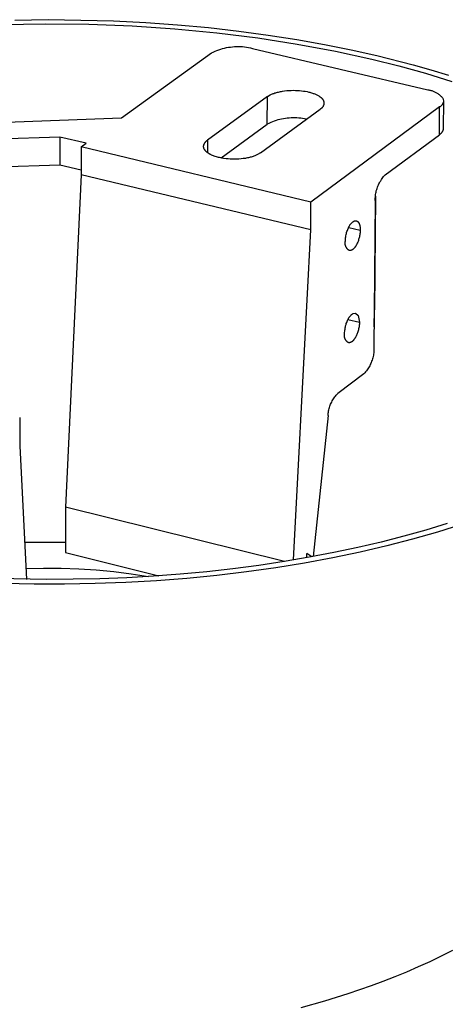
# Model space of a CAD drawing. Header units: millimetres. Extents: x 2341 to 5297, y -8656 to -6723.
# Tile 21 of 24: x 4555 to 4603, y -7174 to -7064. Entities that reach past the tile are written whole.
import ezdxf

# ---------------------------------------------------------------- set-up
doc = ezdxf.new("R2010")
doc.units = ezdxf.units.MM
doc.layers.add('Make2D$Visible$Curvas', color=7, linetype='Continuous')

msp = doc.modelspace()

# ---------------------------------------------------------------- linework, layer by layer
at = {"layer": 'Make2D$Visible$Curvas', "color": 7, "lineweight": -3, "true_color": 0xffffff}
for p, q in [((4554.58, -7064.21), (4558.28, -7064.16)), ((4558.28, -7064.16), (4561.95, -7064.2)), ((4561.95, -7064.2), (4565.58, -7064.3)), ((4553.11, -7064.71), (4557.96, -7064.62)), ((4557.96, -7064.62), (4562.82, -7064.67)), ((4562.82, -7064.67), (4567.65, -7064.86)), ((4565.58, -7064.3), (4569.17, -7064.48)), ((4567.65, -7064.86), (4572.41, -7065.18)), ((4569.17, -7064.48), (4572.7, -7064.73)), ((4572.41, -7065.18), (4577.09, -7065.62)), ((4572.7, -7064.73), (4576.15, -7065.05)), ((4576.15, -7065.05), (4579.53, -7065.43)), ((4577.09, -7065.62), (4581.65, -7066.19)), ((4579.53, -7065.43), (4582.81, -7065.88)), ((4581.65, -7066.19), (4586.06, -7066.88)), ((4582.81, -7065.88), (4586, -7066.37)), ((4586, -7066.37), (4589.08, -7066.92)), ((4577.1, -7067.59), (4577.32, -7067.51)), ((4577.32, -7067.51), (4577.53, -7067.44)), ((4577.53, -7067.44), (4577.74, -7067.38)), ((4577.74, -7067.38), (4577.96, -7067.33)), ((4577.96, -7067.33), (4578.18, -7067.28)), ((4578.18, -7067.28), (4578.4, -7067.24)), ((4578.4, -7067.24), (4578.62, -7067.21)), ((4578.62, -7067.21), (4578.84, -7067.18)), ((4578.84, -7067.18), (4579.07, -7067.16)), ((4579.07, -7067.16), (4579.29, -7067.15)), ((4579.29, -7067.15), (4579.52, -7067.15)), ((4579.52, -7067.15), (4579.74, -7067.16)), ((4579.74, -7067.16), (4579.96, -7067.17)), ((4579.96, -7067.17), (4580.19, -7067.19)), ((4580.19, -7067.19), (4580.41, -7067.22)), ((4580.41, -7067.22), (4580.63, -7067.26)), ((4580.63, -7067.26), (4580.85, -7067.31)), ((4580.85, -7067.31), (4581.07, -7067.36)), ((4581.07, -7067.36), (4600.62, -7071.99)), ((4586.06, -7066.88), (4590.31, -7067.67)), ((4589.08, -7066.92), (4592.06, -7067.52)), ((4592.06, -7067.52), (4594.92, -7068.16)), ((4566.46, -7075.12), (4576.49, -7067.86)), ((4576.49, -7067.86), (4576.69, -7067.77)), ((4576.69, -7067.77), (4576.9, -7067.67)), ((4576.9, -7067.67), (4577.1, -7067.59)), ((4590.31, -7067.67), (4594.37, -7068.56)), ((4594.37, -7068.56), (4597.38, -7069.31)), ((4594.92, -7068.16), (4598.96, -7069.19)), ((4597.38, -7069.31), (4600.35, -7070.14)), ((4598.96, -7069.19), (4600.95, -7069.76)), ((4600.95, -7069.76), (4602.91, -7070.35)), ((4600.35, -7070.14), (4603.28, -7071.05)), ((4582.73, -7072.74), (4576.06, -7077.6)), ((4582.71, -7075.83), (4582.73, -7072.74)), ((4582.73, -7072.74), (4583.04, -7072.55)), ((4583.04, -7072.55), (4583.11, -7072.52)), ((4583.11, -7072.52), (4583.19, -7072.48)), ((4583.19, -7072.48), (4583.28, -7072.44)), ((4583.28, -7072.44), (4583.36, -7072.41)), ((4583.36, -7072.41), (4583.45, -7072.38)), ((4583.45, -7072.38), (4583.55, -7072.34)), ((4583.55, -7072.34), (4583.65, -7072.31)), ((4583.65, -7072.31), (4583.75, -7072.28)), ((4583.75, -7072.28), (4583.85, -7072.26)), ((4583.85, -7072.26), (4583.96, -7072.23)), ((4583.96, -7072.23), (4584.06, -7072.2)), ((4584.06, -7072.2), (4584.17, -7072.18)), ((4584.17, -7072.18), (4584.29, -7072.16)), ((4584.29, -7072.16), (4584.4, -7072.14)), ((4584.4, -7072.14), (4584.64, -7072.11)), ((4584.64, -7072.11), (4584.88, -7072.08)), ((4584.88, -7072.08), (4585.12, -7072.06)), ((4585.12, -7072.06), (4585.36, -7072.05)), ((4585.36, -7072.05), (4585.61, -7072.04)), ((4585.61, -7072.04), (4585.85, -7072.05)), ((4585.85, -7072.05), (4586.08, -7072.06)), ((4586.08, -7072.06), (4586.31, -7072.07)), ((4586.31, -7072.07), (4586.53, -7072.09)), ((4586.53, -7072.09), (4586.74, -7072.12)), ((4586.74, -7072.12), (4586.94, -7072.15)), ((4586.94, -7072.15), (4587.15, -7072.19)), ((4587.15, -7072.19), (4587.35, -7072.24)), ((4587.35, -7072.24), (4587.45, -7072.26)), ((4587.45, -7072.26), (4587.55, -7072.29)), ((4587.55, -7072.29), (4587.64, -7072.32)), ((4587.64, -7072.32), (4587.74, -7072.35)), ((4587.74, -7072.35), (4587.83, -7072.38)), ((4587.83, -7072.38), (4587.92, -7072.41)), ((4587.92, -7072.41), (4588.01, -7072.44)), ((4588.01, -7072.44), (4588.09, -7072.48)), ((4588.09, -7072.48), (4588.17, -7072.52)), ((4588.17, -7072.52), (4588.25, -7072.55)), ((4588.25, -7072.55), (4588.33, -7072.59)), ((4588.33, -7072.59), (4588.4, -7072.63)), ((4588.4, -7072.63), (4588.47, -7072.67)), ((4588.47, -7072.67), (4588.5, -7072.7)), ((4588.5, -7072.7), (4588.53, -7072.72)), ((4588.53, -7072.72), (4588.56, -7072.74)), ((4588.56, -7072.74), (4588.59, -7072.76)), ((4588.59, -7072.76), (4588.62, -7072.78)), ((4588.62, -7072.78), (4588.65, -7072.8)), ((4588.65, -7072.8), (4588.68, -7072.82)), ((4588.68, -7072.82), (4588.7, -7072.85)), ((4588.7, -7072.85), (4588.73, -7072.87)), ((4588.73, -7072.87), (4588.75, -7072.89)), ((4588.75, -7072.89), (4588.78, -7072.91)), ((4588.78, -7072.91), (4588.8, -7072.94)), ((4588.8, -7072.94), (4588.82, -7072.96)), ((4588.82, -7072.96), (4588.84, -7072.98)), ((4588.84, -7072.98), (4588.86, -7073.01)), ((4588.86, -7073.01), (4588.88, -7073.03)), ((4588.88, -7073.03), (4588.9, -7073.05)), ((4588.9, -7073.05), (4588.91, -7073.07)), ((4600.62, -7071.99), (4600.71, -7072)), ((4600.71, -7072), (4600.79, -7072.02)), ((4600.79, -7072.02), (4600.88, -7072.03)), ((4600.88, -7072.03), (4600.96, -7072.06)), ((4600.96, -7072.06), (4601.04, -7072.08)), ((4601.04, -7072.08), (4601.12, -7072.1)), ((4601.12, -7072.1), (4601.2, -7072.13)), ((4601.2, -7072.13), (4601.28, -7072.17)), ((4601.28, -7072.17), (4601.36, -7072.2)), ((4601.36, -7072.2), (4601.44, -7072.24)), ((4601.44, -7072.24), (4601.51, -7072.28)), ((4601.51, -7072.28), (4601.59, -7072.32)), ((4601.59, -7072.32), (4601.66, -7072.36)), ((4601.66, -7072.36), (4601.73, -7072.41)), ((4601.73, -7072.41), (4601.8, -7072.46)), ((4601.8, -7072.46), (4601.87, -7072.51)), ((4601.87, -7072.51), (4601.93, -7072.56)), ((4601.93, -7072.56), (4602, -7072.62)), ((4602, -7072.62), (4602.06, -7072.68)), ((4602.06, -7072.68), (4602.12, -7072.74)), ((4602.12, -7072.74), (4602.18, -7072.8)), ((4602.18, -7072.8), (4602.23, -7072.87)), ((4602.23, -7072.87), (4602.29, -7072.93)), ((4602.29, -7072.93), (4602.36, -7073.23)), ((4581.96, -7079.02), (4588.61, -7074.14)), ((4601.93, -7073.9), (4587.58, -7084.51)), ((4588.63, -7074.13), (4588.61, -7074.14)), ((4588.65, -7074.12), (4588.63, -7074.13)), ((4588.68, -7074.1), (4588.65, -7074.12)), ((4588.7, -7074.09), (4588.68, -7074.1)), ((4588.72, -7074.07), (4588.7, -7074.09)), ((4588.74, -7074.06), (4588.72, -7074.07)), ((4588.76, -7074.04), (4588.74, -7074.06)), ((4588.78, -7074.02), (4588.76, -7074.04)), ((4588.8, -7074.01), (4588.78, -7074.02)), ((4588.82, -7073.99), (4588.8, -7074.01)), ((4588.83, -7073.97), (4588.82, -7073.99)), ((4588.85, -7073.95), (4588.83, -7073.97)), ((4588.87, -7073.93), (4588.85, -7073.95)), ((4588.88, -7073.91), (4588.87, -7073.93)), ((4588.9, -7073.89), (4588.88, -7073.91)), ((4588.91, -7073.87), (4588.9, -7073.89)), ((4588.91, -7073.07), (4588.93, -7073.1)), ((4588.93, -7073.84), (4588.91, -7073.87)), ((4588.93, -7073.1), (4588.94, -7073.12)), ((4588.94, -7073.82), (4588.93, -7073.84)), ((4588.94, -7073.12), (4588.96, -7073.14)), ((4588.95, -7073.8), (4588.94, -7073.82)), ((4588.96, -7073.77), (4588.95, -7073.8)), ((4588.96, -7073.14), (4588.97, -7073.17)), ((4588.97, -7073.75), (4588.96, -7073.77)), ((4588.97, -7073.17), (4588.98, -7073.19)), ((4588.98, -7073.73), (4588.97, -7073.75)), ((4588.98, -7073.19), (4588.99, -7073.22)), ((4588.99, -7073.7), (4588.98, -7073.73)), ((4588.99, -7073.22), (4588.99, -7073.24)), ((4588.99, -7073.24), (4589, -7073.27)), ((4589, -7073.68), (4588.99, -7073.7)), ((4589, -7073.27), (4589.01, -7073.29)), ((4589.01, -7073.65), (4589, -7073.68)), ((4589.01, -7073.29), (4589.01, -7073.32)), ((4589.01, -7073.32), (4589.02, -7073.34)), ((4589.02, -7073.6), (4589.01, -7073.63)), ((4589.01, -7073.63), (4589.01, -7073.65)), ((4589.02, -7073.34), (4589.02, -7073.37)), ((4589.02, -7073.37), (4589.03, -7073.39)), ((4589.03, -7073.52), (4589.02, -7073.55)), ((4589.02, -7073.55), (4589.02, -7073.57)), ((4589.02, -7073.57), (4589.02, -7073.6)), ((4589.03, -7073.39), (4589.03, -7073.42)), ((4589.03, -7073.42), (4589.03, -7073.45)), ((4589.03, -7073.45), (4589.03, -7073.47)), ((4589.03, -7073.47), (4589.03, -7073.5)), ((4589.03, -7073.5), (4589.03, -7073.52)), ((4601.9, -7076.99), (4601.93, -7073.9)), ((4601.96, -7073.88), (4601.93, -7073.9)), ((4601.99, -7073.87), (4601.96, -7073.88)), ((4602.01, -7073.85), (4601.99, -7073.87)), ((4602.03, -7073.83), (4602.01, -7073.85)), ((4602.06, -7073.81), (4602.03, -7073.83)), ((4602.08, -7073.79), (4602.06, -7073.81)), ((4602.1, -7073.77), (4602.08, -7073.79)), ((4602.12, -7073.75), (4602.1, -7073.77)), ((4602.14, -7073.72), (4602.12, -7073.75)), ((4602.16, -7073.7), (4602.14, -7073.72)), ((4602.18, -7073.68), (4602.16, -7073.7)), ((4602.2, -7073.65), (4602.18, -7073.68)), ((4602.22, -7073.63), (4602.2, -7073.65)), ((4602.23, -7073.6), (4602.22, -7073.63)), ((4602.25, -7073.58), (4602.23, -7073.6)), ((4602.26, -7073.55), (4602.25, -7073.58)), ((4602.28, -7073.52), (4602.26, -7073.55)), ((4602.29, -7073.49), (4602.28, -7073.52)), ((4602.3, -7073.47), (4602.29, -7073.49)), ((4602.31, -7073.44), (4602.3, -7073.47)), ((4602.32, -7073.41), (4602.31, -7073.44)), ((4602.33, -7073.38), (4602.32, -7073.41)), ((4602.36, -7073.23), (4602.33, -7076.32)), ((4602.34, -7073.35), (4602.33, -7073.38)), ((4602.35, -7073.29), (4602.34, -7073.32)), ((4602.34, -7073.32), (4602.34, -7073.35)), ((4602.36, -7073.26), (4602.35, -7073.29)), ((4602.36, -7073.23), (4602.36, -7073.26)), ((4544.91, -7075.9), (4566.46, -7075.12)), ((4584.31, -7075.25), (4584.11, -7075.3)), ((4584.52, -7075.21), (4584.31, -7075.25)), ((4584.74, -7075.17), (4584.52, -7075.21)), ((4584.95, -7075.15), (4584.74, -7075.17)), ((4585.16, -7075.13), (4584.95, -7075.15)), ((4585.37, -7075.11), (4585.16, -7075.13)), ((4585.59, -7075.11), (4585.37, -7075.11)), ((4585.8, -7075.11), (4585.59, -7075.11)), ((4586.02, -7075.12), (4585.8, -7075.11)), ((4586.23, -7075.13), (4586.02, -7075.12)), ((4586.44, -7075.15), (4586.23, -7075.13)), ((4586.65, -7075.18), (4586.44, -7075.15)), ((4586.86, -7075.22), (4586.65, -7075.18)), ((4587.07, -7075.27), (4586.86, -7075.22)), ((4577.57, -7079.58), (4582.71, -7075.83)), ((4582.9, -7075.73), (4582.71, -7075.83)), ((4583.1, -7075.64), (4582.9, -7075.73)), ((4583.29, -7075.56), (4583.1, -7075.64)), ((4583.49, -7075.48), (4583.29, -7075.56)), ((4583.69, -7075.42), (4583.49, -7075.48)), ((4583.9, -7075.35), (4583.69, -7075.42)), ((4584.11, -7075.3), (4583.9, -7075.35)), ((4602.33, -7076.32), (4602.32, -7076.35)), ((4602.32, -7076.35), (4602.32, -7076.38)), ((4559.6, -7077.25), (4545.87, -7077.75)), ((4562.54, -7077.95), (4559.6, -7077.25)), ((4559.6, -7077.25), (4559.6, -7080.34)), ((4595.87, -7081.46), (4601.9, -7076.99)), ((4601.93, -7076.97), (4601.9, -7076.99)), ((4601.95, -7076.95), (4601.93, -7076.97)), ((4601.98, -7076.94), (4601.95, -7076.95)), ((4602, -7076.92), (4601.98, -7076.94)), ((4602.03, -7076.9), (4602, -7076.92)), ((4602.05, -7076.88), (4602.03, -7076.9)), ((4602.07, -7076.86), (4602.05, -7076.88)), ((4602.09, -7076.83), (4602.07, -7076.86)), ((4602.11, -7076.81), (4602.09, -7076.83)), ((4602.13, -7076.79), (4602.11, -7076.81)), ((4602.15, -7076.76), (4602.13, -7076.79)), ((4602.17, -7076.74), (4602.15, -7076.76)), ((4602.19, -7076.72), (4602.17, -7076.74)), ((4602.2, -7076.69), (4602.19, -7076.72)), ((4602.22, -7076.66), (4602.2, -7076.69)), ((4602.23, -7076.64), (4602.22, -7076.66)), ((4602.25, -7076.61), (4602.23, -7076.64)), ((4602.26, -7076.58), (4602.25, -7076.61)), ((4602.27, -7076.55), (4602.26, -7076.58)), ((4602.28, -7076.52), (4602.27, -7076.55)), ((4602.29, -7076.5), (4602.28, -7076.52)), ((4602.3, -7076.47), (4602.29, -7076.5)), ((4602.31, -7076.44), (4602.3, -7076.47)), ((4602.32, -7076.38), (4602.31, -7076.41)), ((4602.31, -7076.41), (4602.31, -7076.44)), ((4561.97, -7078.36), (4562.54, -7077.95)), ((4587.58, -7084.51), (4561.97, -7078.36)), ((4561.97, -7078.36), (4561.97, -7081.46)), ((4561.97, -7078.37), (4562.01, -7078.37)), ((4575.62, -7078.24), (4575.63, -7078.21)), ((4575.62, -7078.27), (4575.62, -7078.24)), ((4575.62, -7078.3), (4575.62, -7078.27)), ((4575.62, -7078.31), (4575.62, -7078.3)), ((4575.62, -7078.33), (4575.62, -7078.31)), ((4575.62, -7078.34), (4575.62, -7078.33)), ((4575.62, -7078.35), (4575.62, -7078.34)), ((4575.62, -7078.37), (4575.62, -7078.35)), ((4575.62, -7078.38), (4575.62, -7078.37)), ((4575.62, -7078.39), (4575.62, -7078.38)), ((4575.63, -7078.41), (4575.62, -7078.39)), ((4575.63, -7078.21), (4575.64, -7078.18)), ((4575.63, -7078.42), (4575.63, -7078.41)), ((4575.63, -7078.44), (4575.63, -7078.42)), ((4575.63, -7078.45), (4575.63, -7078.44)), ((4575.64, -7078.46), (4575.63, -7078.45)), ((4575.64, -7078.15), (4575.65, -7078.12)), ((4575.64, -7078.18), (4575.64, -7078.15)), ((4575.64, -7078.48), (4575.64, -7078.46)), ((4575.65, -7078.49), (4575.64, -7078.48)), ((4575.65, -7078.12), (4575.66, -7078.09)), ((4575.65, -7078.5), (4575.65, -7078.49)), ((4575.66, -7078.52), (4575.65, -7078.5)), ((4575.66, -7078.09), (4575.67, -7078.06)), ((4575.66, -7078.53), (4575.66, -7078.52)), ((4575.67, -7078.55), (4575.66, -7078.53)), ((4575.67, -7078.06), (4575.68, -7078.03)), ((4575.67, -7078.56), (4575.67, -7078.55)), ((4575.68, -7078.03), (4575.7, -7078.01)), ((4575.7, -7078.01), (4575.71, -7077.98)), ((4575.71, -7077.98), (4575.72, -7077.95)), ((4575.72, -7077.95), (4575.74, -7077.92)), ((4575.74, -7077.92), (4575.75, -7077.9)), ((4575.75, -7077.9), (4575.77, -7077.87)), ((4575.77, -7077.87), (4575.79, -7077.85)), ((4575.79, -7077.85), (4575.81, -7077.82)), ((4575.81, -7077.82), (4575.83, -7077.8)), ((4575.83, -7077.8), (4575.85, -7077.78)), ((4575.85, -7077.78), (4575.87, -7077.75)), ((4575.87, -7077.75), (4575.89, -7077.73)), ((4575.89, -7077.73), (4575.91, -7077.71)), ((4575.91, -7077.71), (4575.93, -7077.69)), ((4575.93, -7077.69), (4575.96, -7077.67)), ((4575.96, -7077.67), (4575.98, -7077.65)), ((4575.98, -7077.65), (4576.01, -7077.64)), ((4576.01, -7077.64), (4576.03, -7077.62)), ((4576.03, -7077.62), (4576.06, -7077.6)), ((4576.06, -7077.6), (4576.05, -7078.99)), ((4575.68, -7078.57), (4575.67, -7078.56)), ((4575.69, -7078.59), (4575.68, -7078.57)), ((4575.69, -7078.6), (4575.69, -7078.59)), ((4575.7, -7078.62), (4575.69, -7078.6)), ((4575.71, -7078.63), (4575.7, -7078.62)), ((4575.72, -7078.64), (4575.71, -7078.63)), ((4575.73, -7078.66), (4575.72, -7078.64)), ((4575.74, -7078.67), (4575.73, -7078.66)), ((4575.74, -7078.69), (4575.74, -7078.67)), ((4575.75, -7078.7), (4575.74, -7078.69)), ((4575.76, -7078.71), (4575.75, -7078.7)), ((4575.79, -7078.74), (4575.76, -7078.71)), ((4575.81, -7078.77), (4575.79, -7078.74)), ((4575.83, -7078.8), (4575.81, -7078.77)), ((4575.86, -7078.83), (4575.83, -7078.8)), ((4575.88, -7078.85), (4575.86, -7078.83)), ((4575.91, -7078.88), (4575.88, -7078.85)), ((4575.94, -7078.91), (4575.91, -7078.88)), ((4575.97, -7078.93), (4575.94, -7078.91)), ((4576.01, -7078.96), (4575.97, -7078.93)), ((4576.04, -7078.99), (4576.01, -7078.96)), ((4576.08, -7079.01), (4576.04, -7078.99)), ((4576.11, -7079.04), (4576.08, -7079.01)), ((4576.15, -7079.06), (4576.11, -7079.04)), ((4576.19, -7079.09), (4576.15, -7079.06)), ((4576.23, -7079.11), (4576.19, -7079.09)), ((4576.27, -7079.14), (4576.23, -7079.11)), ((4576.32, -7079.16), (4576.27, -7079.14)), ((4576.36, -7079.19), (4576.32, -7079.16)), ((4576.41, -7079.21), (4576.36, -7079.19)), ((4576.5, -7079.26), (4576.41, -7079.21)), ((4576.6, -7079.3), (4576.5, -7079.26)), ((4576.71, -7079.34), (4576.6, -7079.3)), ((4576.81, -7079.38), (4576.71, -7079.34)), ((4576.92, -7079.42), (4576.81, -7079.38)), ((4577.04, -7079.45), (4576.92, -7079.42)), ((4577.15, -7079.49), (4577.04, -7079.45)), ((4577.27, -7079.52), (4577.15, -7079.49)), ((4577.39, -7079.55), (4577.27, -7079.52)), ((4577.52, -7079.58), (4577.39, -7079.55)), ((4577.64, -7079.6), (4577.52, -7079.58)), ((4577.76, -7079.62), (4577.64, -7079.6)), ((4577.89, -7079.64), (4577.76, -7079.62)), ((4578.14, -7079.67), (4577.89, -7079.64)), ((4580.27, -7079.63), (4580.03, -7079.66)), ((4580.38, -7079.61), (4580.27, -7079.63)), ((4580.5, -7079.58), (4580.38, -7079.61)), ((4580.61, -7079.56), (4580.5, -7079.58)), ((4580.72, -7079.54), (4580.61, -7079.56)), ((4580.82, -7079.51), (4580.72, -7079.54)), ((4580.93, -7079.48), (4580.82, -7079.51)), ((4581.03, -7079.45), (4580.93, -7079.48)), ((4581.13, -7079.42), (4581.03, -7079.45)), ((4581.22, -7079.39), (4581.13, -7079.42)), ((4581.31, -7079.35), (4581.22, -7079.39)), ((4581.4, -7079.32), (4581.31, -7079.35)), ((4581.48, -7079.28), (4581.4, -7079.32)), ((4581.56, -7079.25), (4581.48, -7079.28)), ((4581.64, -7079.21), (4581.56, -7079.25)), ((4581.96, -7079.02), (4581.64, -7079.21)), ((4545.88, -7080.84), (4559.6, -7080.34)), ((4559.6, -7080.34), (4561.97, -7080.91)), ((4578.36, -7079.7), (4578.14, -7079.67)), ((4578.59, -7079.71), (4578.36, -7079.7)), ((4578.82, -7079.72), (4578.59, -7079.71)), ((4579.06, -7079.72), (4578.82, -7079.72)), ((4579.31, -7079.72), (4579.06, -7079.72)), ((4579.55, -7079.71), (4579.31, -7079.72)), ((4579.79, -7079.69), (4579.55, -7079.71)), ((4580.03, -7079.66), (4579.79, -7079.69)), ((4561.97, -7081.46), (4560.24, -7118.53)), ((4587.56, -7087.62), (4561.97, -7081.46)), ((4595.52, -7081.89), (4595.6, -7081.78)), ((4595.6, -7081.78), (4595.68, -7081.67)), ((4595.68, -7081.67), (4595.77, -7081.56)), ((4595.77, -7081.56), (4595.87, -7081.46)), ((4594.95, -7082.99), (4595, -7082.86)), ((4595, -7082.86), (4595.05, -7082.73)), ((4595.05, -7082.73), (4595.1, -7082.6)), ((4595.1, -7082.6), (4595.16, -7082.48)), ((4595.16, -7082.48), (4595.22, -7082.35)), ((4595.22, -7082.35), (4595.29, -7082.23)), ((4595.29, -7082.23), (4595.36, -7082.12)), ((4595.36, -7082.12), (4595.44, -7082)), ((4595.44, -7082), (4595.52, -7081.89)), ((4594.78, -7083.86), (4594.67, -7096.53)), ((4594.75, -7084.07), (4594.76, -7083.93)), ((4594.76, -7083.93), (4594.77, -7083.79)), ((4594.77, -7083.79), (4594.79, -7083.66)), ((4594.79, -7083.66), (4594.82, -7083.52)), ((4594.82, -7083.52), (4594.84, -7083.39)), ((4594.84, -7083.39), (4594.87, -7083.25)), ((4594.87, -7083.25), (4594.91, -7083.12)), ((4594.91, -7083.12), (4594.95, -7082.99)), ((4587.56, -7087.62), (4587.58, -7084.51)), ((4594.75, -7084.34), (4594.6, -7100.78)), ((4594.75, -7084.21), (4594.75, -7084.07)), ((4594.75, -7084.34), (4594.75, -7084.21)), ((4591.73, -7087.44), (4591.79, -7087.33)), ((4591.79, -7087.33), (4591.81, -7087.28)), ((4591.79, -7087.33), (4593.07, -7087.64)), ((4591.81, -7087.28), (4591.83, -7087.24)), ((4591.83, -7087.24), (4591.85, -7087.19)), ((4591.85, -7087.19), (4591.88, -7087.15)), ((4591.88, -7087.15), (4591.9, -7087.1)), ((4591.9, -7087.1), (4591.93, -7087.06)), ((4591.93, -7087.06), (4591.96, -7087.02)), ((4591.96, -7087.02), (4591.99, -7086.98)), ((4591.99, -7086.98), (4592.02, -7086.94)), ((4592.02, -7086.94), (4592.06, -7086.9)), ((4592.06, -7086.9), (4592.09, -7086.87)), ((4592.09, -7086.87), (4592.13, -7086.83)), ((4592.13, -7086.83), (4592.16, -7086.8)), ((4592.16, -7086.8), (4592.2, -7086.76)), ((4592.2, -7086.76), (4592.24, -7086.73)), ((4592.24, -7086.73), (4592.28, -7086.7)), ((4592.28, -7086.7), (4592.32, -7086.67)), ((4592.32, -7086.67), (4592.36, -7086.64)), ((4592.36, -7086.64), (4592.38, -7086.63)), ((4592.38, -7086.63), (4592.4, -7086.62)), ((4592.4, -7086.62), (4592.41, -7086.62)), ((4592.41, -7086.62), (4592.42, -7086.61)), ((4592.41, -7086.62), (4592.41, -7086.62)), ((4592.42, -7086.61), (4592.43, -7086.61)), ((4592.43, -7086.61), (4592.44, -7086.61)), ((4592.44, -7086.61), (4592.45, -7086.61)), ((4592.45, -7086.61), (4592.46, -7086.6)), ((4592.46, -7086.6), (4592.47, -7086.6)), ((4592.47, -7086.6), (4592.48, -7086.6)), ((4592.48, -7086.6), (4592.49, -7086.59)), ((4592.48, -7086.6), (4592.48, -7086.6)), ((4592.49, -7086.59), (4592.5, -7086.59)), ((4592.5, -7086.59), (4592.51, -7086.59)), ((4592.51, -7086.59), (4592.52, -7086.59)), ((4592.52, -7086.59), (4592.53, -7086.59)), ((4592.53, -7086.59), (4592.54, -7086.59)), ((4592.54, -7086.59), (4592.55, -7086.59)), ((4592.55, -7086.59), (4592.55, -7086.59)), ((4592.55, -7086.59), (4592.56, -7086.59)), ((4592.56, -7086.59), (4592.57, -7086.59)), ((4592.57, -7086.59), (4592.58, -7086.59)), ((4592.58, -7086.59), (4592.59, -7086.59)), ((4592.59, -7086.59), (4592.6, -7086.59)), ((4592.6, -7086.59), (4592.61, -7086.59)), ((4592.61, -7086.59), (4592.61, -7086.59)), ((4592.61, -7086.59), (4592.62, -7086.59)), ((4592.62, -7086.59), (4592.63, -7086.59)), ((4592.63, -7086.59), (4592.64, -7086.6)), ((4592.64, -7086.6), (4592.65, -7086.6)), ((4592.65, -7086.6), (4592.66, -7086.6)), ((4592.66, -7086.6), (4592.67, -7086.6)), ((4592.67, -7086.6), (4592.67, -7086.61)), ((4592.67, -7086.61), (4592.68, -7086.61)), ((4592.68, -7086.61), (4592.69, -7086.61)), ((4592.69, -7086.61), (4592.7, -7086.62)), ((4592.7, -7086.62), (4592.71, -7086.62)), ((4592.71, -7086.62), (4592.71, -7086.62)), ((4592.71, -7086.62), (4592.72, -7086.63)), ((4592.72, -7086.63), (4592.73, -7086.63)), ((4592.73, -7086.63), (4592.74, -7086.64)), ((4592.74, -7086.64), (4592.75, -7086.64)), ((4592.75, -7086.64), (4592.75, -7086.65)), ((4592.75, -7086.65), (4592.76, -7086.65)), ((4592.76, -7086.65), (4592.77, -7086.66)), ((4592.77, -7086.66), (4592.78, -7086.66)), ((4592.78, -7086.66), (4592.78, -7086.67)), ((4592.78, -7086.67), (4592.79, -7086.67)), ((4592.79, -7086.67), (4592.8, -7086.68)), ((4592.8, -7086.68), (4592.81, -7086.69)), ((4592.81, -7086.69), (4592.81, -7086.69)), ((4592.81, -7086.69), (4592.82, -7086.7)), ((4592.82, -7086.7), (4592.83, -7086.71)), ((4592.83, -7086.71), (4592.83, -7086.72)), ((4592.83, -7086.72), (4592.84, -7086.72)), ((4592.84, -7086.72), (4592.85, -7086.73)), ((4592.85, -7086.73), (4592.85, -7086.74)), ((4592.85, -7086.74), (4592.86, -7086.75)), ((4592.86, -7086.75), (4592.87, -7086.76)), ((4592.87, -7086.76), (4592.87, -7086.77)), ((4592.87, -7086.77), (4592.88, -7086.77)), ((4592.88, -7086.77), (4592.89, -7086.79)), ((4592.89, -7086.79), (4592.9, -7086.81)), ((4592.9, -7086.81), (4592.92, -7086.83)), ((4592.92, -7086.83), (4592.93, -7086.85)), ((4592.93, -7086.85), (4592.94, -7086.87)), ((4592.94, -7086.87), (4592.95, -7086.9)), ((4592.95, -7086.9), (4592.96, -7086.92)), ((4592.96, -7086.92), (4592.97, -7086.94)), ((4592.97, -7086.94), (4592.98, -7086.97)), ((4592.98, -7086.97), (4592.99, -7086.99)), ((4592.99, -7086.99), (4593, -7087.02)), ((4593, -7087.02), (4593, -7087.04)), ((4593, -7087.04), (4593.01, -7087.07)), ((4593.01, -7087.07), (4593.02, -7087.1)), ((4593.02, -7087.1), (4593.02, -7087.12)), ((4593.02, -7087.12), (4593.03, -7087.15)), ((4593.03, -7087.15), (4593.04, -7087.21)), ((4593.04, -7087.21), (4593.05, -7087.27)), ((4593.05, -7087.27), (4593.06, -7087.33)), ((4593.06, -7087.33), (4593.07, -7087.39)), ((4587.15, -7095.43), (4587.56, -7087.62)), ((4591.44, -7088.5), (4591.46, -7088.38)), ((4591.46, -7088.38), (4591.48, -7088.26)), ((4591.48, -7088.26), (4591.5, -7088.14)), ((4591.5, -7088.14), (4591.53, -7088.02)), ((4591.53, -7088.02), (4591.56, -7087.9)), ((4591.56, -7087.9), (4591.6, -7087.78)), ((4591.6, -7087.78), (4591.64, -7087.67)), ((4591.64, -7087.67), (4591.69, -7087.55)), ((4591.69, -7087.55), (4591.73, -7087.44)), ((4592.99, -7088.37), (4592.96, -7088.48)), ((4593.01, -7088.26), (4592.99, -7088.37)), ((4593.03, -7088.15), (4593.01, -7088.26)), ((4593.04, -7088.04), (4593.03, -7088.15)), ((4593.06, -7087.94), (4593.04, -7088.04)), ((4593.07, -7087.83), (4593.06, -7087.94)), ((4593.07, -7087.39), (4593.07, -7087.45)), ((4593.07, -7087.45), (4593.07, -7087.51)), ((4593.07, -7087.51), (4593.07, -7087.57)), ((4593.07, -7087.57), (4593.07, -7087.64)), ((4593.07, -7087.64), (4593.07, -7087.73)), ((4593.07, -7087.73), (4593.07, -7087.83)), ((4591.39, -7089.04), (4591.4, -7089)), ((4591.39, -7089.07), (4591.39, -7089.04)), ((4591.39, -7089.1), (4591.39, -7089.07)), ((4591.39, -7089.14), (4591.39, -7089.1)), ((4591.4, -7089.17), (4591.39, -7089.14)), ((4591.4, -7088.94), (4591.41, -7088.9)), ((4591.4, -7088.97), (4591.4, -7088.94)), ((4591.4, -7089), (4591.4, -7088.97)), ((4591.4, -7089.2), (4591.4, -7089.17)), ((4591.4, -7089.24), (4591.4, -7089.2)), ((4591.41, -7089.27), (4591.4, -7089.24)), ((4591.41, -7088.9), (4591.42, -7088.87)), ((4591.42, -7089.3), (4591.41, -7089.27)), ((4591.42, -7088.75), (4591.43, -7088.63)), ((4591.42, -7088.87), (4591.42, -7088.75)), ((4591.42, -7089.33), (4591.42, -7089.3)), ((4591.43, -7089.37), (4591.42, -7089.33)), ((4591.43, -7088.63), (4591.44, -7088.5)), ((4591.44, -7089.4), (4591.43, -7089.37)), ((4591.46, -7089.43), (4591.44, -7089.4)), ((4591.47, -7089.46), (4591.46, -7089.43)), ((4591.48, -7089.49), (4591.47, -7089.46)), ((4591.49, -7089.52), (4591.48, -7089.49)), ((4591.51, -7089.55), (4591.49, -7089.52)), ((4592.5, -7089.53), (4592.47, -7089.56)), ((4592.52, -7089.49), (4592.5, -7089.53)), ((4592.55, -7089.45), (4592.52, -7089.49)), ((4592.57, -7089.42), (4592.55, -7089.45)), ((4592.59, -7089.38), (4592.57, -7089.42)), ((4592.62, -7089.34), (4592.59, -7089.38)), ((4592.64, -7089.3), (4592.62, -7089.34)), ((4592.66, -7089.26), (4592.64, -7089.3)), ((4592.71, -7089.18), (4592.66, -7089.26)), ((4592.75, -7089.09), (4592.71, -7089.18)), ((4592.79, -7088.99), (4592.75, -7089.09)), ((4592.83, -7088.9), (4592.79, -7088.99)), ((4592.87, -7088.79), (4592.83, -7088.9)), ((4592.9, -7088.69), (4592.87, -7088.79)), ((4592.93, -7088.58), (4592.9, -7088.69)), ((4592.96, -7088.48), (4592.93, -7088.58)), ((4591.53, -7089.58), (4591.51, -7089.55)), ((4591.54, -7089.61), (4591.53, -7089.58)), ((4591.56, -7089.63), (4591.54, -7089.61)), ((4591.58, -7089.66), (4591.56, -7089.63)), ((4591.6, -7089.69), (4591.58, -7089.66)), ((4591.62, -7089.71), (4591.6, -7089.69)), ((4591.64, -7089.74), (4591.62, -7089.71)), ((4591.67, -7089.76), (4591.64, -7089.74)), ((4591.69, -7089.79), (4591.67, -7089.76)), ((4591.71, -7089.81), (4591.69, -7089.79)), ((4591.74, -7089.83), (4591.71, -7089.81)), ((4591.77, -7089.85), (4591.74, -7089.83)), ((4591.79, -7089.87), (4591.77, -7089.85)), ((4591.82, -7089.89), (4591.79, -7089.87)), ((4591.85, -7089.91), (4591.82, -7089.89)), ((4591.86, -7089.91), (4591.85, -7089.91)), ((4591.85, -7089.91), (4591.85, -7089.91)), ((4591.87, -7089.91), (4591.86, -7089.91)), ((4591.86, -7089.91), (4591.86, -7089.91)), ((4591.88, -7089.92), (4591.87, -7089.91)), ((4591.89, -7089.92), (4591.88, -7089.92)), ((4591.88, -7089.92), (4591.88, -7089.92)), ((4591.9, -7089.92), (4591.89, -7089.92)), ((4591.89, -7089.92), (4591.89, -7089.92)), ((4591.92, -7089.92), (4591.9, -7089.92)), ((4591.93, -7089.92), (4591.92, -7089.92)), ((4591.94, -7089.92), (4591.93, -7089.92)), ((4591.95, -7089.92), (4591.94, -7089.92)), ((4591.97, -7089.92), (4591.95, -7089.92)), ((4591.98, -7089.92), (4591.97, -7089.92)), ((4591.99, -7089.91), (4591.98, -7089.92)), ((4592, -7089.91), (4591.99, -7089.91)), ((4592.02, -7089.91), (4592, -7089.91)), ((4592.03, -7089.91), (4592.02, -7089.91)), ((4592.04, -7089.9), (4592.03, -7089.91)), ((4592.05, -7089.9), (4592.04, -7089.9)), ((4592.07, -7089.89), (4592.05, -7089.9)), ((4592.08, -7089.89), (4592.07, -7089.89)), ((4592.09, -7089.88), (4592.08, -7089.89)), ((4592.11, -7089.88), (4592.09, -7089.88)), ((4592.12, -7089.87), (4592.11, -7089.88)), ((4592.13, -7089.86), (4592.12, -7089.87)), ((4592.15, -7089.86), (4592.13, -7089.86)), ((4592.16, -7089.85), (4592.15, -7089.86)), ((4592.17, -7089.84), (4592.16, -7089.85)), ((4592.19, -7089.83), (4592.17, -7089.84)), ((4592.2, -7089.82), (4592.19, -7089.83)), ((4592.22, -7089.81), (4592.2, -7089.82)), ((4592.23, -7089.8), (4592.22, -7089.81)), ((4592.24, -7089.79), (4592.23, -7089.8)), ((4592.26, -7089.78), (4592.24, -7089.79)), ((4592.27, -7089.77), (4592.26, -7089.78)), ((4592.28, -7089.76), (4592.27, -7089.77)), ((4592.31, -7089.74), (4592.28, -7089.76)), ((4592.34, -7089.71), (4592.31, -7089.74)), ((4592.36, -7089.68), (4592.34, -7089.71)), ((4592.39, -7089.65), (4592.36, -7089.68)), ((4592.42, -7089.62), (4592.39, -7089.65)), ((4592.44, -7089.59), (4592.42, -7089.62)), ((4592.47, -7089.56), (4592.44, -7089.59)), ((4561.46, -7092.49), (4561.46, -7092.49)), ((4585.65, -7124.43), (4587.15, -7095.43)), ((4591.92, -7097.27), (4591.95, -7097.23)), ((4591.95, -7097.23), (4591.98, -7097.19)), ((4591.98, -7097.19), (4592.01, -7097.15)), ((4592.01, -7097.15), (4592.05, -7097.12)), ((4592.05, -7097.12), (4592.08, -7097.09)), ((4592.08, -7097.09), (4592.12, -7097.05)), ((4592.12, -7097.05), (4592.16, -7097.02)), ((4592.16, -7097.02), (4592.2, -7096.99)), ((4592.2, -7096.99), (4592.24, -7096.96)), ((4592.24, -7096.96), (4592.28, -7096.94)), ((4592.28, -7096.94), (4592.56, -7096.89)), ((4592.56, -7096.89), (4592.85, -7097.15)), ((4592.85, -7097.15), (4592.99, -7097.92)), ((4594.63, -7098.41), (4594.67, -7096.53)), ((4594.66, -7097.07), (4594.63, -7097.06)), ((4594.67, -7096.53), (4594.65, -7096.53)), ((4591.42, -7098.43), (4591.45, -7098.3)), ((4591.45, -7098.3), (4591.49, -7098.18)), ((4591.49, -7098.18), (4591.52, -7098.07)), ((4591.52, -7098.07), (4591.57, -7097.95)), ((4591.57, -7097.95), (4591.61, -7097.83)), ((4591.61, -7097.83), (4591.66, -7097.72)), ((4591.66, -7097.72), (4591.71, -7097.61)), ((4591.71, -7097.61), (4591.73, -7097.56)), ((4591.71, -7097.61), (4592.99, -7097.92)), ((4591.73, -7097.56), (4591.76, -7097.52)), ((4591.76, -7097.52), (4591.78, -7097.47)), ((4591.78, -7097.47), (4591.8, -7097.43)), ((4591.8, -7097.43), (4591.83, -7097.39)), ((4591.83, -7097.39), (4591.86, -7097.35)), ((4591.86, -7097.35), (4591.89, -7097.31)), ((4591.89, -7097.31), (4591.92, -7097.27)), ((4592.96, -7098.33), (4592.94, -7098.43)), ((4592.97, -7098.22), (4592.96, -7098.33)), ((4592.98, -7098.12), (4592.97, -7098.22)), ((4592.99, -7098.02), (4592.98, -7098.12)), ((4592.99, -7097.92), (4592.99, -7098.02)), ((4591.31, -7099.3), (4591.32, -7099.26)), ((4591.31, -7099.33), (4591.31, -7099.3)), ((4591.31, -7099.36), (4591.31, -7099.33)), ((4591.31, -7099.39), (4591.31, -7099.36)), ((4591.31, -7099.43), (4591.31, -7099.39)), ((4591.32, -7099.23), (4591.33, -7099.2)), ((4591.32, -7099.26), (4591.32, -7099.23)), ((4591.33, -7099.17), (4591.34, -7099.04)), ((4591.33, -7099.2), (4591.33, -7099.17)), ((4591.34, -7099.04), (4591.35, -7098.92)), ((4591.35, -7098.92), (4591.36, -7098.79)), ((4591.36, -7098.79), (4591.38, -7098.67)), ((4591.38, -7098.67), (4591.4, -7098.55)), ((4591.4, -7098.55), (4591.42, -7098.43)), ((4592.66, -7099.37), (4592.62, -7099.46)), ((4592.7, -7099.28), (4592.66, -7099.37)), ((4592.74, -7099.18), (4592.7, -7099.28)), ((4592.78, -7099.08), (4592.74, -7099.18)), ((4592.81, -7098.97), (4592.78, -7099.08)), ((4592.85, -7098.87), (4592.81, -7098.97)), ((4592.88, -7098.76), (4592.85, -7098.87)), ((4592.9, -7098.65), (4592.88, -7098.76)), ((4592.92, -7098.54), (4592.9, -7098.65)), ((4592.94, -7098.43), (4592.92, -7098.54)), ((4591.32, -7099.46), (4591.31, -7099.43)), ((4591.32, -7099.49), (4591.32, -7099.46)), ((4591.32, -7099.53), (4591.32, -7099.49)), ((4591.33, -7099.56), (4591.32, -7099.53)), ((4591.34, -7099.59), (4591.33, -7099.56)), ((4591.34, -7099.62), (4591.34, -7099.59)), ((4591.35, -7099.65), (4591.34, -7099.62)), ((4591.36, -7099.69), (4591.35, -7099.65)), ((4591.37, -7099.72), (4591.36, -7099.69)), ((4591.39, -7099.75), (4591.37, -7099.72)), ((4591.4, -7099.78), (4591.39, -7099.75)), ((4591.41, -7099.81), (4591.4, -7099.78)), ((4591.43, -7099.84), (4591.41, -7099.81)), ((4591.44, -7099.86), (4591.43, -7099.84)), ((4591.46, -7099.89), (4591.44, -7099.86)), ((4591.48, -7099.92), (4591.46, -7099.89)), ((4591.5, -7099.95), (4591.48, -7099.92)), ((4591.52, -7099.97), (4591.5, -7099.95)), ((4591.54, -7100), (4591.52, -7099.97)), ((4591.56, -7100.02), (4591.54, -7100)), ((4591.58, -7100.05), (4591.56, -7100.02)), ((4591.61, -7100.07), (4591.58, -7100.05)), ((4591.63, -7100.09), (4591.61, -7100.07)), ((4591.66, -7100.12), (4591.63, -7100.09)), ((4591.68, -7100.14), (4591.66, -7100.12)), ((4591.71, -7100.16), (4591.68, -7100.14)), ((4591.73, -7100.18), (4591.71, -7100.16)), ((4591.76, -7100.19), (4591.73, -7100.18)), ((4591.77, -7100.2), (4591.76, -7100.19)), ((4591.78, -7100.2), (4591.77, -7100.2)), ((4591.77, -7100.2), (4591.77, -7100.2)), ((4591.79, -7100.2), (4591.78, -7100.2)), ((4591.78, -7100.2), (4591.78, -7100.2)), ((4591.8, -7100.2), (4591.79, -7100.2)), ((4591.81, -7100.2), (4591.8, -7100.2)), ((4591.8, -7100.2), (4591.8, -7100.2)), ((4591.82, -7100.2), (4591.81, -7100.2)), ((4591.81, -7100.2), (4591.81, -7100.2)), ((4591.83, -7100.2), (4591.82, -7100.2)), ((4591.84, -7100.2), (4591.83, -7100.2)), ((4591.85, -7100.2), (4591.84, -7100.2)), ((4591.87, -7100.2), (4591.85, -7100.2)), ((4591.88, -7100.2), (4591.87, -7100.2)), ((4591.89, -7100.2), (4591.88, -7100.2)), ((4591.9, -7100.2), (4591.89, -7100.2)), ((4591.92, -7100.2), (4591.9, -7100.2)), ((4591.93, -7100.19), (4591.92, -7100.2)), ((4591.94, -7100.19), (4591.93, -7100.19)), ((4591.96, -7100.19), (4591.94, -7100.19)), ((4591.97, -7100.18), (4591.96, -7100.19)), ((4591.98, -7100.18), (4591.97, -7100.18)), ((4591.99, -7100.17), (4591.98, -7100.18)), ((4592.01, -7100.17), (4591.99, -7100.17)), ((4592.02, -7100.16), (4592.01, -7100.17)), ((4592.03, -7100.15), (4592.02, -7100.16)), ((4592.05, -7100.15), (4592.03, -7100.15)), ((4592.06, -7100.14), (4592.05, -7100.15)), ((4592.08, -7100.13), (4592.06, -7100.14)), ((4592.09, -7100.12), (4592.08, -7100.13)), ((4592.1, -7100.12), (4592.09, -7100.12)), ((4592.12, -7100.11), (4592.1, -7100.12)), ((4592.13, -7100.1), (4592.12, -7100.11)), ((4592.14, -7100.09), (4592.13, -7100.1)), ((4592.16, -7100.08), (4592.14, -7100.09)), ((4592.17, -7100.07), (4592.16, -7100.08)), ((4592.18, -7100.06), (4592.17, -7100.07)), ((4592.2, -7100.04), (4592.18, -7100.06)), ((4592.22, -7100.02), (4592.2, -7100.04)), ((4592.25, -7099.99), (4592.22, -7100.02)), ((4592.28, -7099.97), (4592.25, -7099.99)), ((4592.31, -7099.94), (4592.28, -7099.97)), ((4592.33, -7099.91), (4592.31, -7099.94)), ((4592.36, -7099.88), (4592.33, -7099.91)), ((4592.38, -7099.84), (4592.36, -7099.88)), ((4592.41, -7099.81), (4592.38, -7099.84)), ((4592.44, -7099.77), (4592.41, -7099.81)), ((4592.46, -7099.74), (4592.44, -7099.77)), ((4592.48, -7099.7), (4592.46, -7099.74)), ((4592.51, -7099.66), (4592.48, -7099.7)), ((4592.53, -7099.62), (4592.51, -7099.66)), ((4592.55, -7099.58), (4592.53, -7099.62)), ((4592.58, -7099.54), (4592.55, -7099.58)), ((4592.62, -7099.46), (4592.58, -7099.54)), ((4594.54, -7101.6), (4594.51, -7101.73)), ((4594.56, -7101.46), (4594.54, -7101.6)), ((4594.58, -7101.33), (4594.56, -7101.46)), ((4594.59, -7101.19), (4594.58, -7101.33)), ((4594.6, -7101.05), (4594.59, -7101.19)), ((4594.6, -7100.78), (4594.6, -7100.92)), ((4594.6, -7100.92), (4594.6, -7101.05)), ((4594.19, -7102.64), (4594.13, -7102.76)), ((4594.25, -7102.52), (4594.19, -7102.64)), ((4594.3, -7102.39), (4594.25, -7102.52)), ((4594.35, -7102.26), (4594.3, -7102.39)), ((4594.4, -7102.13), (4594.35, -7102.26)), ((4594.44, -7102), (4594.4, -7102.13)), ((4594.48, -7101.87), (4594.44, -7102)), ((4594.51, -7101.73), (4594.48, -7101.87)), ((4593.49, -7103.65), (4590.58, -7105.85)), ((4593.58, -7103.55), (4593.49, -7103.65)), ((4593.67, -7103.45), (4593.58, -7103.55)), ((4593.76, -7103.34), (4593.67, -7103.45)), ((4593.84, -7103.23), (4593.76, -7103.34)), ((4593.92, -7103.12), (4593.84, -7103.23)), ((4593.99, -7103), (4593.92, -7103.12)), ((4594.06, -7102.88), (4593.99, -7103)), ((4594.13, -7102.76), (4594.06, -7102.88)), ((4590.4, -7106.04), (4590.49, -7105.94)), ((4590.49, -7105.94), (4590.58, -7105.85)), ((4589.74, -7107.17), (4589.78, -7107.05)), ((4589.78, -7107.05), (4589.84, -7106.93)), ((4589.84, -7106.93), (4589.9, -7106.81)), ((4589.9, -7106.81), (4589.96, -7106.69)), ((4589.96, -7106.69), (4590.02, -7106.58)), ((4590.02, -7106.58), (4590.09, -7106.47)), ((4590.09, -7106.47), (4590.16, -7106.36)), ((4590.16, -7106.36), (4590.24, -7106.25)), ((4590.24, -7106.25), (4590.32, -7106.14)), ((4590.32, -7106.14), (4590.4, -7106.04)), ((4589.49, -7108.32), (4589.5, -7108.19)), ((4589.5, -7108.19), (4589.51, -7108.06)), ((4589.51, -7108.06), (4589.53, -7107.93)), ((4589.53, -7107.93), (4589.55, -7107.8)), ((4589.55, -7107.8), (4589.58, -7107.67)), ((4589.58, -7107.67), (4589.61, -7107.54)), ((4589.61, -7107.54), (4589.65, -7107.42)), ((4589.65, -7107.42), (4589.69, -7107.29)), ((4589.69, -7107.29), (4589.74, -7107.17)), ((4555.12, -7108.52), (4555.12, -7111.68)), ((4589.49, -7108.32), (4587.84, -7124.05)), ((4555.12, -7111.68), (4555.88, -7126.6)), ((4560.24, -7118.53), (4560.24, -7122.43)), ((4584.62, -7124.6), (4560.24, -7118.53)), ((4600.39, -7121.09), (4597.94, -7121.78)), ((4601.69, -7121.32), (4598.92, -7122.12)), ((4602.76, -7120.37), (4600.39, -7121.09)), ((4604.36, -7120.49), (4601.69, -7121.32)), ((4555.67, -7122.46), (4560.24, -7122.43)), ((4560.24, -7122.43), (4560.24, -7123.6)), ((4595.41, -7122.43), (4592.81, -7123.04)), ((4597.94, -7121.78), (4595.41, -7122.43)), ((4598.92, -7122.12), (4596.05, -7122.86)), ((4593.07, -7123.55), (4590.02, -7124.19)), ((4592.81, -7123.04), (4590.14, -7123.61)), ((4596.05, -7122.86), (4593.07, -7123.55)), ((4560.24, -7123.6), (4570.64, -7126.2)), ((4584.61, -7124.6), (4581.77, -7125.03)), ((4587.4, -7124.13), (4584.61, -7124.6)), ((4590.02, -7124.19), (4586.88, -7124.77)), ((4587.69, -7124.08), (4587.11, -7123.72)), ((4587.11, -7124.18), (4587.11, -7123.72)), ((4590.14, -7123.61), (4587.4, -7124.13)), ((4555.82, -7125.38), (4557.78, -7125.33)), ((4557.78, -7125.33), (4559.74, -7125.33)), ((4559.74, -7125.33), (4561.7, -7125.4)), ((4561.7, -7125.4), (4563.65, -7125.52)), ((4563.65, -7125.52), (4565.61, -7125.71)), ((4565.61, -7125.71), (4567.55, -7125.97)), ((4575.96, -7125.74), (4573.01, -7126.02)), ((4578.88, -7125.41), (4575.96, -7125.74)), ((4580.41, -7125.75), (4577.09, -7126.15)), ((4581.77, -7125.03), (4578.88, -7125.41)), ((4583.67, -7125.29), (4580.41, -7125.75)), ((4586.88, -7124.77), (4583.67, -7125.29)), ((4558.09, -7126.62), (4552.19, -7126.5)), ((4564.06, -7126.54), (4558.09, -7126.62)), ((4567.05, -7126.42), (4564.06, -7126.54)), ((4570.35, -7126.74), (4566.94, -7126.94)), ((4570.03, -7126.24), (4567.05, -7126.42)), ((4567.55, -7125.97), (4569.49, -7126.28)), ((4573.01, -7126.02), (4570.03, -7126.24)), ((4573.73, -7126.48), (4570.35, -7126.74)), ((4577.09, -7126.15), (4573.73, -7126.48)), ((4556.74, -7127.12), (4553.38, -7127.06)), ((4560.13, -7127.13), (4556.74, -7127.12)), ((4563.53, -7127.06), (4560.13, -7127.13)), ((4566.94, -7126.94), (4563.53, -7127.06)), ((4603.37, -7167.99), (4602.11, -7168.62)), ((4600.83, -7169.24), (4599.55, -7169.83)), ((4602.11, -7168.62), (4600.83, -7169.24)), ((4598.25, -7170.39), (4596.93, -7170.93)), ((4599.55, -7169.83), (4598.25, -7170.39)), ((4595.61, -7171.45), (4594.28, -7171.95)), ((4596.93, -7170.93), (4595.61, -7171.45)), ((4591.71, -7172.83), (4589.11, -7173.64)), ((4594.28, -7171.95), (4591.71, -7172.83)), ((4589.11, -7173.64), (4586.46, -7174.37))]:
    msp.add_line(p, q, dxfattribs=at)

doc.saveas('drawing.dxf')
